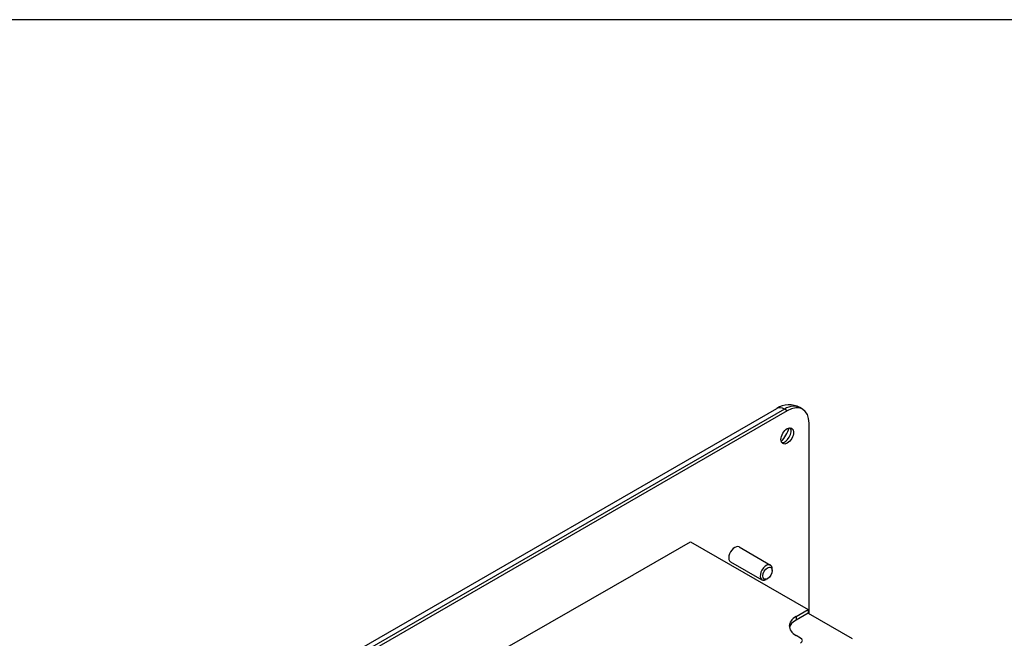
# Model space of a CAD drawing. Header units: inches. Extents: x 0 to 33.1, y 0 to 21.1.
# Tile 15 of 22: x 17.2 to 25.1, y 16.1 to 21.1. Entities that reach past the tile are written whole.
import ezdxf

# ---------------------------------------------------------------- set-up
doc = ezdxf.new("R2010")
doc.units = ezdxf.units.IN
doc.header["$LTSCALE"] = 0.5
doc.header["$MEASUREMENT"] = 0
doc.layers.add('AM_VIS', color=7, linetype='Continuous', lineweight=30)
doc.layers.add('FORMAT', color=112, linetype='Continuous')

msp = doc.modelspace()

# ---------------------------------------------------------------- linework, layer by layer
at = {"layer": 'AM_VIS', "color": 203}
for p, q in [((19.933, 16.0555), (23.2918, 17.9947)), ((23.3543, 17.9885), (19.9955, 16.0493)), ((23.3764, 17.9757), (20.0176, 16.0366)), ((23.3764, 17.9757), (23.3543, 17.9885)), ((23.5014, 17.9881), (23.4793, 18.0009)), ((23.5532, 16.3313), (23.5532, 17.8737)), ((22.9866, 16.872), (23.2412, 16.725)), ((22.9176, 16.7525), (23.1722, 16.6055)), ((23.2555, 16.6812), (23.2555, 16.6934)), ((21.1101, 16.059), (22.134, 16.6502)), ((22.134, 16.6502), (22.134, 16.6481)), ((23.2173, 16.615), (23.2067, 16.6089))]:
    msp.add_line(p, q, dxfattribs=at)
at = {"layer": 'AM_VIS', "color": 31}
for p, q in [((22.1303, 16.646), (22.594, 16.9137)), ((22.594, 16.9137), (23.545, 16.3646)), ((22.1285, 16.647), (22.1303, 16.646)), ((23.4478, 16.3085), (23.545, 16.3646)), ((23.545, 16.3646), (23.545, 16.336)), ((23.545, 16.336), (23.4478, 16.2799)), ((23.4478, 16.3085), (23.4478, 16.2799)), ((23.545, 16.336), (23.9021, 16.1298)), ((23.4849, 16.1339), (23.4478, 16.1554))]:
    msp.add_line(p, q, dxfattribs=at)
at = {"layer": 'AM_VIS', "color": 203}
msp.add_arc((23.3909, 17.8368), 0.1864, 61.67366, 122.10869, dxfattribs=at)
for centre, major_axis, start_param, end_param in [((23.3543, 17.7844), (0.125, 0.2165), 0, 0.785398), ((23.3764, 17.7716), (0.125, 0.2165), 5.497787, 7.068583), ((23.3543, 17.8864), (0.0625, -0.1083), 2.356194, 3.141593), ((23.3764, 17.7716), (0.036, 0.0624), 2.356194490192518, 8.639379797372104), ((23.288, 17.8226), (0.0785, 0.136), 4.293777, 5.131001), ((23.3571, 17.7827), (0.036, 0.0624), 3.412196, 6.012582), ((22.9521, 16.8122), (0.0345, 0.0598), 0, 3.141593), ((23.2067, 16.6653), (0.0345, 0.0598), 5.497787, 10.210176), ((23.2173, 16.6591), (0.027, 0.0468), 5.497787, 11.780972)]:
    msp.add_ellipse(centre, major_axis=major_axis, ratio=0.57735, start_param=start_param, end_param=end_param, dxfattribs=at)
at = {"layer": 'AM_VIS', "color": 31}
for centre, major_axis, start_param, end_param in [((23.5804, 16.2319), (0.1875, 0), 2.356194, 3.926991), ((23.5804, 16.2033), (0.1875, 0), 2.356194, 3.009213), ((23.4496, 16.1135), (0.05, 0), 5.497787, 7.068583)]:
    msp.add_ellipse(centre, major_axis=major_axis, ratio=0.57735, start_param=start_param, end_param=end_param, dxfattribs=at)
at = {"layer": 'FORMAT'}
msp.add_line((33.1056, 21.1432), (0, 21.1432), dxfattribs=at)

doc.saveas('drawing.dxf')
